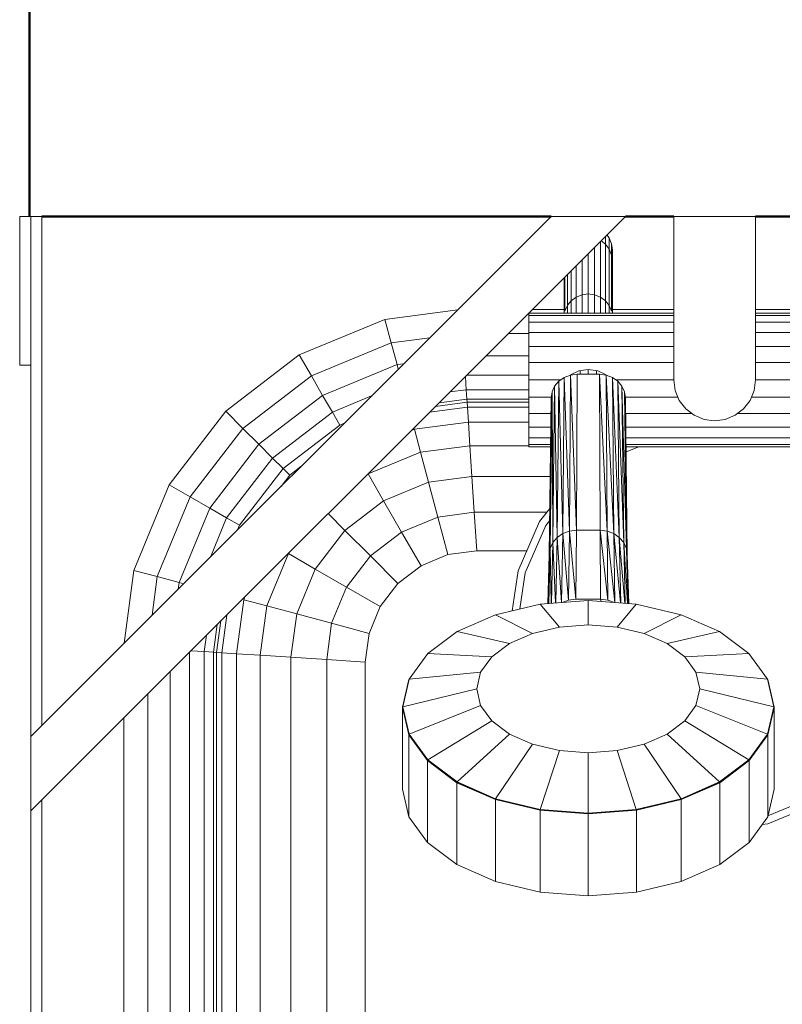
# Model space of a CAD drawing. Header units: millimetres. Extents: x -704 to 18014, y 1231 to 56345.
# Tile 25 of 60: x 9911 to 10117, y 41964 to 42229. Entities that reach past the tile are written whole.
import ezdxf

# ---------------------------------------------------------------- set-up
doc = ezdxf.new("R2010")
doc.units = ezdxf.units.MM
for name, color, linetype, lineweight in [('A-WALL-____-MCUT', 113, 'Continuous', 50), ('A-WALL-____-OTLN', 113, 'Continuous', 20), ('M-EQPM-____-OTLN', 50, 'Continuous', 20)]:
    doc.layers.add(name, color=color, linetype=linetype, lineweight=lineweight)

# ---------------------------------------------------------------- blocks, each defined once
blk = doc.blocks.new('Прямая форма - 83 new-609448-В_Этаж 03_Канализация')
at = {"layer": 'M-EQPM-____-OTLN', "color": 253}
for p, q in [((-403, 460), (-403, 500)), ((-403, 500), (-400, 500)), ((-400, 360), (-400, 500)), ((-400, 500), (-397, 500)), ((-240, 500), (-400, 340)), ((-260, 500), (-400, 360)), ((-397, 500), (-397, 363)), ((-260, 500), (-240, 500)), ((-227, 500), (-205, 500)), ((-227, 500), (-227, 456)), ((-205, 500), (-205, 456)), ((-246.75, 478.32), (-246.75, 493.25)), ((-246.57, 493.43), (-245.4, 492.53)), ((-245.4, 492.53), (-245.4, 494.6)), ((-244.97, 495.03), (-244.37, 494.25)), ((-244.37, 494.25), (-243.72, 492.68)), ((-244.37, 491.19), (-244.37, 494.25)), ((-248.32, 478.95), (-248.32, 491.68)), ((-245.4, 492.53), (-244.37, 491.19)), ((-245.4, 477.33), (-245.4, 492.53)), ((-244.37, 491.19), (-243.72, 489.63)), ((-244.37, 476.03), (-244.37, 491.19)), ((-243.72, 492.68), (-243.5, 491)), ((-243.72, 489.63), (-243.72, 492.68)), ((-243.5, 491), (-243.68, 489.63)), ((-243.5, 491), (-243.5, 487.95)), ((-243.5, 487.95), (-243.5, 491)), ((-251.68, 488.32), (-251.68, 478.95)), ((-250, 490), (-250, 479.16)), ((-243.72, 489.63), (-243.5, 487.95)), ((-243.72, 474.52), (-243.72, 489.63)), ((-243.5, 474), (-243.5, 487.95)), ((-254.6, 477.33), (-254.6, 485.4)), ((-253.25, 486.75), (-253.25, 478.32)), ((-256.5, 474), (-256.5, 483.5)), ((-256.28, 474.52), (-256.28, 483.72)), ((-255.63, 476.03), (-255.63, 484.37)), ((-255.57, 476.1), (-254.6, 477.33)), ((-254.6, 477.33), (-253.25, 478.32)), ((-254.6, 477.33), (-254.6, 474)), ((-253.25, 478.32), (-251.68, 478.95)), ((-253.25, 478.32), (-253.25, 474)), ((-251.68, 478.95), (-250, 479.16)), ((-251.68, 478.95), (-251.68, 474)), ((-250, 479.16), (-248.32, 478.95)), ((-250, 479.16), (-250, 474)), ((-248.32, 474), (-248.32, 478.95)), ((-248.32, 478.95), (-246.75, 478.32)), ((-246.75, 474), (-246.75, 478.32)), ((-246.75, 478.32), (-245.4, 477.33)), ((-245.4, 477.33), (-244.37, 476.03)), ((-245.4, 477.33), (-245.4, 474)), ((-304.73, 472.3), (-285.11, 474.89)), ((-265, 475), (-256.5, 475)), ((-256.28, 474.52), (-255.63, 476.03)), ((-255.63, 476.03), (-255.63, 474)), ((-244.37, 476.03), (-243.72, 474.52)), ((-244.37, 476.03), (-244.37, 474)), ((-243.5, 475), (-227, 475)), ((-205, 475), (-92.9, 475)), ((-327.78, 462.76), (-304.73, 472.3)), ((-303.04, 466), (-304.73, 472.3)), ((-266, 474), (-227, 474)), ((-266, 474), (-266, 473.39)), ((-266, 473.39), (-227, 473.39)), ((-266, 473.39), (-266, 471.59)), ((-205, 474), (-166, 474)), ((-205, 473.39), (-166, 473.39)), ((-266, 471.59), (-266, 468.73)), ((-227, 471.59), (-266, 471.59)), ((-166, 471.59), (-205, 471.59)), ((-303.04, 466), (-292.63, 467.37)), ((-271.47, 468.53), (-266, 468.53)), ((-266, 468.73), (-227, 468.73)), ((-266, 468.73), (-266, 465)), ((-205, 468.73), (-166, 468.73)), ((-324.52, 457.11), (-303.04, 466)), ((-301.47, 460.13), (-303.04, 466)), ((-227, 465), (-266, 465)), ((-266, 465), (-266, 460.66)), ((-205, 465), (-166, 465)), ((-347.57, 447.57), (-327.78, 462.76)), ((-324.52, 457.11), (-327.78, 462.76)), ((-277.5, 462.5), (-266, 462.5)), ((-400, 460), (-403, 460)), ((-321.48, 451.84), (-301.47, 460.13)), ((-301.47, 460.13), (-299.63, 460.37)), ((-301.13, 458.87), (-301.47, 460.13)), ((-227, 460.66), (-266, 460.66)), ((-266, 460.66), (-266, 456)), ((-252.59, 458.41), (-250, 458.81)), ((-250, 457.52), (-250, 458.81)), ((-250, 458.81), (-247.41, 458.41)), ((-205, 460.66), (-166, 460.66)), ((-342.96, 442.96), (-324.52, 457.11)), ((-321.48, 451.84), (-324.52, 457.11)), ((-282.84, 453.35), (-283.08, 456.92)), ((-282.68, 457.32), (-266, 457.32)), ((-257.95, 455.66), (-256.5, 456.67)), ((-256.5, 456.67), (-257.95, 455.66)), ((-256.82, 414.64), (-256.5, 456.67)), ((-256.5, 456.67), (-256.82, 414.64)), ((-256.5, 456.67), (-254.81, 457.3)), ((-254.81, 457.3), (-256.5, 456.67)), ((-255.05, 415.3), (-256.5, 456.67)), ((-256.5, 456.67), (-255.05, 415.3)), ((-255.05, 415.3), (-254.81, 457.3)), ((-254.81, 457.3), (-255.05, 415.3)), ((-254.81, 457.33), (-252.59, 458.41)), ((-254.81, 457.3), (-253, 457.52)), ((-253, 457.52), (-254.81, 457.3)), ((-253.15, 415.53), (-254.81, 457.3)), ((-254.81, 457.3), (-253.15, 415.53)), ((-253.15, 415.53), (-253, 457.52)), ((-253, 457.52), (-253.15, 415.53)), ((-253, 457.52), (-247, 457.52)), ((-253, 457.52), (-247, 457.52)), ((-252.2, 457.52), (-252.2, 458.47)), ((-247.8, 457.52), (-247.8, 458.47)), ((-247.41, 458.41), (-245.19, 457.33)), ((-246.85, 415.53), (-247, 457.52)), ((-247, 457.52), (-245.19, 457.3)), ((-246.85, 415.53), (-247, 457.52)), ((-244.95, 415.3), (-247, 457.52)), ((-245.19, 457.3), (-247, 457.52)), ((-247, 457.52), (-244.95, 415.3)), ((-245.19, 457.3), (-243.5, 456.67)), ((-244.95, 415.3), (-245.19, 457.3)), ((-243.17, 414.64), (-245.19, 457.3)), ((-245.19, 457.3), (-244.95, 415.3)), ((-243.5, 456.67), (-245.19, 457.3)), ((-245.19, 457.3), (-243.17, 414.64)), ((-243.5, 456.67), (-242.05, 455.66)), ((-243.17, 414.64), (-243.5, 456.67)), ((-241.65, 413.6), (-243.5, 456.67)), ((-243.5, 456.67), (-243.17, 414.64)), ((-242.05, 455.66), (-243.5, 456.67)), ((-243.5, 456.67), (-241.65, 413.6)), ((-266, 456), (-257.46, 456)), ((-266, 451.34), (-266, 456)), ((-259.76, 452.81), (-259.06, 454.34)), ((-259.06, 454.34), (-259.76, 452.81)), ((-259.52, 412.23), (-259.06, 454.34)), ((-259.06, 454.34), (-259.52, 412.23)), ((-257.95, 455.66), (-259.06, 454.34)), ((-257.95, 455.66), (-259.06, 454.34)), ((-258.35, 413.6), (-259.06, 454.34)), ((-259.06, 454.34), (-258.35, 413.6)), ((-258.35, 413.6), (-257.95, 455.66)), ((-257.95, 455.66), (-258.35, 413.6)), ((-256.82, 414.64), (-257.95, 455.66)), ((-257.95, 455.66), (-256.82, 414.64)), ((-227, 456), (-242.54, 456)), ((-242.05, 455.66), (-240.94, 454.34)), ((-241.65, 413.6), (-242.05, 455.66)), ((-240.48, 412.23), (-242.05, 455.66)), ((-242.05, 455.66), (-241.65, 413.6)), ((-240.94, 454.34), (-242.05, 455.66)), ((-242.05, 455.66), (-240.48, 412.23)), ((-240.94, 454.34), (-240.24, 452.81)), ((-240.48, 412.23), (-240.94, 454.34)), ((-239.75, 410.64), (-240.94, 454.34)), ((-240.94, 454.34), (-240.48, 412.23)), ((-240.24, 452.81), (-240.94, 454.34)), ((-240.94, 454.34), (-239.75, 410.64)), ((-227, 456), (-226.63, 453.15)), ((-205.37, 453.15), (-205, 456)), ((-205, 456), (-166, 456)), ((-338.66, 438.66), (-321.48, 451.84)), ((-318.87, 447.32), (-321.48, 451.84)), ((-318.87, 447.32), (-308.31, 451.69)), ((-282.68, 450.85), (-290.13, 449.87)), ((-287.23, 452.77), (-282.84, 453.35)), ((-282.84, 453.35), (-266, 453.35)), ((-282.84, 453.35), (-282.68, 450.85)), ((-266, 450.85), (-282.68, 450.85)), ((-282.68, 450.85), (-282.62, 450)), ((-266, 447), (-266, 451.34)), ((-266, 451.34), (-259.98, 451.34)), ((-260.5, 408.93), (-260, 451.17)), ((-260, 451.17), (-260.5, 408.93)), ((-259.76, 452.81), (-260.25, 410.64)), ((-260.25, 410.64), (-259.76, 452.81)), ((-260.25, 410.64), (-260, 451.17)), ((-260, 451.17), (-260.25, 410.64)), ((-259.76, 452.81), (-260, 451.17)), ((-259.76, 452.81), (-260, 451.17)), ((-259.52, 412.23), (-259.76, 452.81)), ((-259.76, 452.81), (-259.52, 412.23)), ((-240, 451.17), (-240.24, 452.81)), ((-239.75, 410.64), (-240.24, 452.81)), ((-239.5, 408.93), (-240.24, 452.81)), ((-240.24, 452.81), (-239.75, 410.64)), ((-240, 451.17), (-240.24, 452.81)), ((-240.24, 452.81), (-239.5, 408.93)), ((-240.02, 451.34), (-225.87, 451.34)), ((-239.5, 408.93), (-240, 451.17)), ((-240, 451.17), (-239.5, 408.93)), ((-226.63, 453.15), (-225.53, 450.5)), ((-206.47, 450.5), (-205.37, 453.15)), ((-166, 451.34), (-206.13, 451.34)), ((-292.7, 447.3), (-282.53, 448.64)), ((-282.62, 450), (-291.12, 448.88)), ((-282.62, 450), (-282.53, 448.64)), ((-266, 450), (-282.62, 450)), ((-282.53, 448.64), (-266, 448.64)), ((-282.53, 448.64), (-282.27, 444.64)), ((-225.53, 450.5), (-223.78, 448.22)), ((-223.78, 448.22), (-221.5, 446.47)), ((-210.5, 446.47), (-208.22, 448.22)), ((-208.22, 448.22), (-206.47, 450.5)), ((-362.76, 427.78), (-347.57, 447.57)), ((-342.96, 442.96), (-347.57, 447.57)), ((-334.96, 434.96), (-318.87, 447.32)), ((-316.86, 443.85), (-318.87, 447.32)), ((-266, 443.27), (-266, 447)), ((-266, 447), (-260.03, 447)), ((-239.95, 447), (-222.19, 447)), ((-221.5, 446.47), (-218.85, 445.37)), ((-213.15, 445.37), (-210.5, 446.47)), ((-166, 447), (-209.81, 447)), ((-357.11, 424.52), (-342.96, 442.96)), ((-338.66, 438.66), (-342.96, 442.96)), ((-332.13, 432.13), (-316.86, 443.85)), ((-316.86, 443.85), (-315.65, 444.35)), ((-296.81, 442.73), (-282.27, 444.64)), ((-282.27, 444.64), (-266, 444.64)), ((-282.27, 444.64), (-281.85, 438.28)), ((-266, 440.41), (-266, 443.27)), ((-260.05, 443.27), (-266, 443.27)), ((-166, 443.27), (-239.91, 443.27)), ((-218.85, 445.37), (-216, 445)), ((-216, 445), (-213.15, 445.37)), ((-296.81, 442.73), (-297.6, 442.4)), ((-296.81, 442.73), (-295.15, 436.53)), ((-266, 438.61), (-266, 440.41)), ((-260.07, 440.41), (-266, 440.41)), ((-166, 440.41), (-239.87, 440.41)), ((-351.84, 421.48), (-338.66, 438.66)), ((-334.96, 434.96), (-338.66, 438.66)), ((-281.85, 438.28), (-295.15, 436.53)), ((-266, 438.28), (-281.85, 438.28)), ((-281.85, 438.28), (-281.31, 430)), ((-266, 438), (-266, 438.61)), ((-260.08, 438.61), (-266, 438.61)), ((-260.08, 438), (-266, 438)), ((-166, 438.61), (-239.85, 438.61)), ((-166, 438), (-239.84, 438)), ((-236.39, 438), (-239.83, 436.67)), ((-347.32, 418.87), (-334.96, 434.96)), ((-332.13, 432.13), (-334.96, 434.96)), ((-295.15, 436.53), (-309.26, 430.69)), ((-295.15, 436.53), (-292.99, 428.46)), ((-330.35, 430.35), (-327.35, 432.65)), ((-343.85, 416.86), (-332.13, 432.13)), ((-332.65, 427.35), (-330.35, 430.35)), ((-330.35, 430.35), (-332.13, 432.13)), ((-309.26, 430.69), (-305.09, 423.45)), ((-281.31, 430), (-292.99, 428.46)), ((-260.25, 430), (-281.31, 430)), ((-281.31, 430), (-280.68, 420.35)), ((-372.3, 404.73), (-362.76, 427.78)), ((-357.11, 424.52), (-362.76, 427.78)), ((-292.99, 428.46), (-305.09, 423.45)), ((-292.99, 428.46), (-290.47, 419.06)), ((-366, 403.04), (-357.11, 424.52)), ((-351.84, 421.48), (-357.11, 424.52)), ((-305.09, 423.45), (-315.48, 415.48)), ((-305.09, 423.45), (-300.22, 415.02)), ((-360.13, 401.47), (-351.84, 421.48)), ((-347.32, 418.87), (-351.84, 421.48)), ((-320, 420), (-315.48, 415.48)), ((-290.47, 419.06), (-300.22, 415.02)), ((-280.68, 420.35), (-290.47, 419.06)), ((-290.47, 419.06), (-287.76, 408.98)), ((-261.17, 420.35), (-280.68, 420.35)), ((-280.68, 420.35), (-280, 410)), ((-263.16, 417.86), (-260.35, 421.38)), ((-351.69, 408.31), (-347.32, 418.87)), ((-343.85, 416.86), (-347.32, 418.87)), ((-344.35, 415.65), (-343.85, 416.86)), ((-268.91, 404.58), (-263.16, 417.86)), ((-261.45, 416.83), (-266.99, 404.03)), ((-260.39, 418.15), (-261.45, 416.83)), ((-315.48, 415.48), (-323.45, 405.09)), ((-315.48, 415.48), (-308.6, 408.6)), ((-300.22, 415.02), (-308.6, 408.6)), ((-300.22, 415.02), (-295, 405.98)), ((-258.35, 413.6), (-259.52, 412.23)), ((-259.52, 412.23), (-258.35, 413.6)), ((-258.74, 395.96), (-258.35, 413.6)), ((-258.35, 413.6), (-258.74, 395.96)), ((-256.82, 414.64), (-258.35, 413.6)), ((-258.35, 413.6), (-256.82, 414.64)), ((-257.17, 396.07), (-258.35, 413.6)), ((-258.35, 413.6), (-257.17, 396.07)), ((-257.17, 396.07), (-256.82, 414.64)), ((-256.82, 414.64), (-257.17, 396.07)), ((-255.05, 415.3), (-256.82, 414.64)), ((-256.82, 414.64), (-255.05, 415.3)), ((-255.3, 396.71), (-256.82, 414.64)), ((-256.82, 414.64), (-255.3, 396.71)), ((-255.3, 396.71), (-255.05, 415.3)), ((-255.05, 415.3), (-255.3, 396.71)), ((-253.15, 415.53), (-255.05, 415.3)), ((-255.05, 415.3), (-253.15, 415.53)), ((-253.31, 396.94), (-255.05, 415.3)), ((-255.05, 415.3), (-253.31, 396.94)), ((-253.31, 396.94), (-253.15, 415.53)), ((-253.15, 415.53), (-253.31, 396.94)), ((-253.15, 415.53), (-246.85, 415.53)), ((-253.15, 415.53), (-246.85, 415.53)), ((-246.69, 396.94), (-246.85, 415.53)), ((-246.69, 396.94), (-246.85, 415.53)), ((-244.7, 396.71), (-246.85, 415.53)), ((-244.95, 415.3), (-246.85, 415.53)), ((-246.85, 415.53), (-244.7, 396.71)), ((-246.85, 415.53), (-244.95, 415.3)), ((-244.7, 396.71), (-244.95, 415.3)), ((-242.84, 396.08), (-244.95, 415.3)), ((-243.17, 414.64), (-244.95, 415.3)), ((-244.95, 415.3), (-242.84, 396.08)), ((-244.95, 415.3), (-244.7, 396.71)), ((-244.95, 415.3), (-243.17, 414.64)), ((-242.83, 396.07), (-243.17, 414.64)), ((-241.33, 395.96), (-243.17, 414.64)), ((-241.65, 413.6), (-243.17, 414.64)), ((-243.17, 414.64), (-241.33, 395.96)), ((-243.17, 414.64), (-242.83, 396.07)), ((-243.17, 414.64), (-241.65, 413.6)), ((-241.26, 395.96), (-241.65, 413.6)), ((-240.2, 395.88), (-241.65, 413.6)), ((-240.48, 412.23), (-241.65, 413.6)), ((-241.65, 413.6), (-240.2, 395.88)), ((-241.65, 413.6), (-241.26, 395.96)), ((-241.65, 413.6), (-240.48, 412.23)), ((-259.52, 412.23), (-260.25, 410.64)), ((-260.25, 410.64), (-259.52, 412.23)), ((-259.93, 395.87), (-259.52, 412.23)), ((-259.52, 412.23), (-259.93, 395.87)), ((-258.81, 395.95), (-259.52, 412.23)), ((-259.52, 412.23), (-258.81, 395.95)), ((-240.07, 395.87), (-240.48, 412.23)), ((-239.48, 395.82), (-240.48, 412.23)), ((-239.75, 410.64), (-240.48, 412.23)), ((-240.48, 412.23), (-239.48, 395.82)), ((-240.48, 412.23), (-240.07, 395.87)), ((-240.48, 412.23), (-239.75, 410.64)), ((-330.69, 409.26), (-336.53, 395.15)), ((-330.69, 409.26), (-323.45, 405.09)), ((-308.6, 408.6), (-315.02, 400.22)), ((-308.6, 408.6), (-301.21, 401.21)), ((-287.76, 408.98), (-295, 405.98)), ((-287.76, 408.98), (-295, 405.98)), ((-280, 410), (-287.76, 408.98)), ((-280, 410), (-287.76, 408.98)), ((-266.56, 410), (-280, 410)), ((-266.56, 410), (-280, 410)), ((-260.87, 395.8), (-260.5, 408.93)), ((-260.5, 408.93), (-260.87, 395.8)), ((-260.7, 395.81), (-260.5, 408.93)), ((-260.5, 408.93), (-260.7, 395.81)), ((-260.25, 410.64), (-260.66, 395.81)), ((-260.66, 395.81), (-260.25, 410.64)), ((-260.25, 410.64), (-260.5, 408.93)), ((-260.5, 408.93), (-260.25, 410.64)), ((-260.03, 395.86), (-260.25, 410.64)), ((-260.25, 410.64), (-260.03, 395.86)), ((-239.34, 395.81), (-239.75, 410.64)), ((-239.19, 395.8), (-239.75, 410.64)), ((-239.5, 408.93), (-239.75, 410.64)), ((-239.75, 410.64), (-239.19, 395.8)), ((-239.75, 410.64), (-239.34, 395.81)), ((-239.75, 410.64), (-239.5, 408.93)), ((-239.13, 395.8), (-239.5, 408.93)), ((-239.5, 408.93), (-239.13, 395.8)), ((-295, 405.98), (-301.21, 401.21)), ((-295, 405.98), (-301.21, 401.21)), ((-374.89, 385.11), (-372.3, 404.73)), ((-366, 403.04), (-372.3, 404.73)), ((-367.37, 392.63), (-366, 403.04)), ((-360.13, 401.47), (-366, 403.04)), ((-323.45, 405.09), (-328.46, 392.99)), ((-323.45, 405.09), (-315.02, 400.22)), ((-270.47, 393.85), (-268.91, 404.58)), ((-266.99, 404.03), (-268.4, 394.34)), ((-360.37, 399.63), (-360.13, 401.47)), ((-358.87, 401.13), (-360.13, 401.47)), ((-301.21, 401.21), (-305.98, 395)), ((-301.21, 401.21), (-305.98, 395)), ((-315.02, 400.22), (-319.06, 390.47)), ((-315.02, 400.22), (-305.98, 395)), ((-342.73, 396.81), (-344.64, 382.27)), ((-342.4, 397.6), (-342.73, 396.81)), ((-342.73, 396.81), (-336.53, 395.15)), ((-336.53, 395.15), (-338.28, 381.85)), ((-336.53, 395.15), (-328.46, 392.99)), ((-262.92, 395.64), (-274.95, 392.78)), ((-262.92, 395.64), (-274.95, 392.78)), ((-250, 396.62), (-262.92, 395.64)), ((-250, 396.62), (-262.92, 395.64)), ((-257.76, 389.45), (-262.92, 395.64)), ((-257.76, 389.45), (-262.92, 395.64)), ((-255.3, 396.71), (-257.04, 396.08)), ((-257.04, 396.08), (-255.3, 396.71)), ((-253.31, 396.94), (-255.3, 396.71)), ((-255.3, 396.71), (-253.31, 396.94)), ((-246.69, 396.94), (-253.31, 396.94)), ((-253.31, 396.94), (-246.69, 396.94)), ((-237.08, 395.64), (-250, 396.62)), ((-250, 390.03), (-250, 396.62)), ((-237.08, 395.64), (-250, 396.62)), ((-250, 390.03), (-250, 396.62)), ((-244.7, 396.71), (-246.69, 396.94)), ((-246.69, 396.94), (-246.55, 396.36)), ((-246.55, 396.36), (-246.69, 396.94)), ((-246.69, 396.94), (-244.7, 396.71)), ((-242.96, 396.08), (-244.7, 396.71)), ((-244.7, 396.71), (-242.96, 396.08)), ((-242.24, 389.45), (-237.08, 395.64)), ((-242.24, 389.45), (-237.08, 395.64)), ((-225.05, 392.78), (-237.08, 395.64)), ((-225.05, 392.78), (-237.08, 395.64)), ((-348.64, 382.53), (-347.3, 392.7)), ((-328.46, 392.99), (-330, 381.31)), ((-328.46, 392.99), (-319.06, 390.47)), ((-305.98, 395), (-308.98, 387.76)), ((-305.98, 395), (-308.98, 387.76)), ((-274.95, 392.78), (-285.28, 388.23)), ((-274.95, 392.78), (-285.28, 388.23)), ((-265, 387.73), (-274.95, 392.78)), ((-265, 387.73), (-274.95, 392.78)), ((-235, 387.73), (-225.05, 392.78)), ((-235, 387.73), (-225.05, 392.78)), ((-214.72, 388.23), (-225.05, 392.78)), ((-214.72, 388.23), (-225.05, 392.78)), ((-350.85, 382.68), (-349.87, 390.13)), ((-348.88, 391.12), (-350, 382.62)), ((-319.06, 390.47), (-320.35, 380.68)), ((-319.06, 390.47), (-308.98, 387.76)), ((-250, 390.03), (-257.76, 389.45)), ((-250, 390.03), (-257.76, 389.45)), ((-242.24, 389.45), (-250, 390.03)), ((-242.24, 389.45), (-250, 390.03)), ((-353.35, 382.84), (-352.77, 387.23)), ((-308.98, 387.76), (-310, 380)), ((-308.98, 387.76), (-310, 380)), ((-285.28, 388.23), (-293.21, 382.31)), ((-285.28, 388.23), (-293.21, 382.31)), ((-271.21, 384.99), (-285.28, 388.23)), ((-271.21, 384.99), (-285.28, 388.23)), ((-271.21, 384.99), (-265, 387.73)), ((-265, 387.73), (-271.21, 384.99)), ((-257.76, 389.45), (-265, 387.73)), ((-265, 387.73), (-257.76, 389.45)), ((-235, 387.73), (-242.24, 389.45)), ((-235, 387.73), (-242.24, 389.45)), ((-228.79, 384.99), (-235, 387.73)), ((-228.79, 384.99), (-235, 387.73)), ((-228.79, 384.99), (-214.72, 388.23)), ((-228.79, 384.99), (-214.72, 388.23)), ((-206.79, 382.31), (-214.72, 388.23)), ((-206.79, 382.31), (-214.72, 388.23)), ((-275.98, 381.43), (-271.21, 384.99)), ((-271.21, 384.99), (-275.98, 381.43)), ((-224.02, 381.43), (-228.79, 384.99)), ((-224.02, 381.43), (-228.79, 384.99)), ((-357.32, -383.1), (-357.32, 382.68)), ((-353.35, 382.84), (-356.92, 383.08)), ((-353.35, -382.84), (-353.35, 382.84)), ((-350.85, 382.68), (-353.35, 382.84)), ((-350, 382.62), (-350.85, 382.68)), ((-350.85, 382.68), (-350.85, -382.68)), ((-348.64, 382.53), (-350, 382.62)), ((-350, 382.62), (-350, -382.62)), ((-348.64, -382.53), (-348.64, 382.53)), ((-344.64, 382.27), (-348.64, 382.53)), ((-344.64, 382.27), (-338.28, 381.85)), ((-344.64, 382.27), (-344.64, -382.27)), ((-338.28, 381.85), (-330, 381.31)), ((-338.28, 381.85), (-338.28, -381.85)), ((-293.21, 382.31), (-298.2, 375.4)), ((-293.21, 382.31), (-298.2, 375.4)), ((-275.98, 381.43), (-293.21, 382.31)), ((-275.98, 381.43), (-293.21, 382.31)), ((-224.02, 381.43), (-206.79, 382.31)), ((-224.02, 381.43), (-206.79, 382.31)), ((-201.8, 375.4), (-206.79, 382.31)), ((-201.8, 375.4), (-206.79, 382.31)), ((-330, 381.31), (-320.35, 380.68)), ((-330, 381.31), (-330, -381.31)), ((-320.35, 380.68), (-310, 380)), ((-320.35, 380.68), (-320.35, -380.68)), ((-310, 0), (-310, 380)), ((-310, 380), (-310, -380)), ((-278.98, 377.28), (-275.98, 381.43)), ((-275.98, 381.43), (-278.98, 377.28)), ((-221.02, 377.28), (-224.02, 381.43)), ((-221.02, 377.28), (-224.02, 381.43)), ((-362.5, -383.44), (-362.5, 377.5)), ((-278.98, 377.28), (-298.2, 375.4)), ((-278.98, 377.28), (-298.2, 375.4)), ((-280, 372.83), (-278.98, 377.28)), ((-278.98, 377.28), (-280, 372.83)), ((-220, 372.83), (-221.02, 377.28)), ((-220, 372.83), (-221.02, 377.28)), ((-221.02, 377.28), (-201.8, 375.4)), ((-221.02, 377.28), (-201.8, 375.4)), ((-298.3, 375.34), (-300, 367.91)), ((-298.3, 375.34), (-300, 367.91)), ((-298.3, 375.25), (-300, 367.83)), ((-298.3, 375.25), (-300, 367.83)), ((-298.2, 375.4), (-299.9, 367.99)), ((-298.2, 375.4), (-299.9, 367.99)), ((-298.3, 375.34), (-298.3, 375.25)), ((-298.3, 375.34), (-298.3, 375.25)), ((-200.1, 367.99), (-201.8, 375.4)), ((-200.1, 367.99), (-201.8, 375.4)), ((-201.7, 375.34), (-201.7, 375.25)), ((-200, 367.91), (-201.7, 375.34)), ((-200, 367.91), (-201.7, 375.34)), ((-201.7, 375.34), (-201.7, 375.25)), ((-200, 367.83), (-201.7, 375.25)), ((-200, 367.83), (-201.7, 375.25)), ((-368.53, -383.84), (-368.53, 371.47)), ((-280, 372.83), (-299.9, 367.99)), ((-280, 372.83), (-299.9, 367.99)), ((-278.98, 368.37), (-280, 372.83)), ((-280, 372.83), (-278.98, 368.37)), ((-220, 372.83), (-221.02, 368.37)), ((-221.02, 368.37), (-220, 372.83)), ((-220, 372.83), (-200.1, 367.99)), ((-220, 372.83), (-200.1, 367.99)), ((-299.9, 367.99), (-300, 367.91)), ((-299.9, 367.99), (-300, 367.91)), ((-300, 367.91), (-300, 367.83)), ((-300, 367.91), (-298.3, 360.49)), ((-300, 367.91), (-300, 367.83)), ((-300, 367.91), (-298.3, 360.49)), ((-300, 367.83), (-300, 345.8)), ((-300, 367.83), (-300, 345.8)), ((-300, 367.83), (-298.3, 360.41)), ((-300, 367.83), (-298.3, 360.41)), ((-299.9, 367.99), (-298.2, 360.59)), ((-299.9, 367.99), (-298.2, 360.59)), ((-278.98, 368.37), (-298.2, 360.59)), ((-278.98, 368.37), (-298.2, 360.59)), ((-275.98, 364.22), (-278.98, 368.37)), ((-278.98, 368.37), (-275.98, 364.22)), ((-221.02, 368.37), (-224.02, 364.22)), ((-224.02, 364.22), (-221.02, 368.37)), ((-221.02, 368.37), (-201.8, 360.59)), ((-221.02, 368.37), (-201.8, 360.59)), ((-201.8, 360.59), (-200.1, 367.99)), ((-201.8, 360.59), (-200.1, 367.99)), ((-201.7, 360.49), (-200, 367.91)), ((-201.7, 360.49), (-200, 367.91)), ((-201.7, 360.41), (-200, 367.83)), ((-201.7, 360.41), (-200, 367.83)), ((-200.1, 367.99), (-200, 367.91)), ((-200.1, 367.99), (-200, 367.91)), ((-200, 367.91), (-200, 367.83)), ((-200, 367.91), (-200, 367.83)), ((-200, 367.83), (-200, 345.8)), ((-200, 367.83), (-200, 345.8)), ((-375, -384.26), (-375, 365)), ((-275.98, 364.22), (-293.21, 353.68)), ((-275.98, 364.22), (-293.21, 353.68)), ((-275.98, 364.22), (-271.21, 360.66)), ((-275.98, 364.22), (-271.21, 360.66)), ((-224.02, 364.22), (-228.79, 360.66)), ((-228.79, 360.66), (-224.02, 364.22)), ((-224.02, 364.22), (-206.79, 353.68)), ((-224.02, 364.22), (-206.79, 353.68)), ((-298.3, 361.01), (-298.3, 360.41)), ((-298.3, 361.01), (-298.3, 360.41)), ((-298.2, 360.59), (-298.3, 360.49)), ((-298.2, 360.59), (-298.3, 360.49)), ((-298.2, 360.59), (-293.21, 353.68)), ((-298.2, 360.59), (-293.21, 353.68)), ((-271.21, 360.66), (-285.28, 347.76)), ((-271.21, 360.66), (-285.28, 347.76)), ((-271.21, 360.66), (-265, 357.93)), ((-271.21, 360.66), (-265, 357.93)), ((-228.79, 360.66), (-235, 357.93)), ((-235, 357.93), (-228.79, 360.66)), ((-228.79, 360.66), (-214.72, 347.76)), ((-228.79, 360.66), (-214.72, 347.76)), ((-206.79, 353.68), (-201.8, 360.59)), ((-206.79, 353.68), (-201.8, 360.59)), ((-201.8, 360.59), (-201.7, 360.49)), ((-201.8, 360.59), (-201.7, 360.49)), ((-201.7, 361.01), (-201.7, 360.41)), ((-201.7, 361.01), (-201.7, 360.41)), ((-400, 360), (-400, 340)), ((-298.3, 360.49), (-293.3, 353.57)), ((-298.3, 360.49), (-298.3, 360.41)), ((-298.3, 360.49), (-293.3, 353.57)), ((-298.3, 360.49), (-298.3, 360.41)), ((-298.3, 360.41), (-298.3, 338.37)), ((-298.3, 360.41), (-293.3, 353.49)), ((-298.3, 360.41), (-298.3, 338.37)), ((-298.3, 360.41), (-293.3, 353.49)), ((-265, 357.93), (-274.95, 343.21)), ((-265, 357.93), (-274.95, 343.21)), ((-265, 357.93), (-257.76, 356.21)), ((-265, 357.93), (-257.76, 356.21)), ((-235, 357.93), (-242.24, 356.21)), ((-242.24, 356.21), (-235, 357.93)), ((-235, 357.93), (-225.05, 343.21)), ((-235, 357.93), (-225.05, 343.21)), ((-206.7, 353.57), (-201.7, 360.49)), ((-206.7, 353.57), (-201.7, 360.49)), ((-206.7, 353.49), (-201.7, 360.41)), ((-206.7, 353.49), (-201.7, 360.41)), ((-201.7, 360.49), (-201.7, 360.41)), ((-201.7, 360.49), (-201.7, 360.41)), ((-201.7, 360.41), (-201.7, 338.37)), ((-201.7, 360.41), (-201.7, 338.37)), ((-257.76, 356.21), (-262.92, 340.35)), ((-257.76, 356.21), (-262.92, 340.35)), ((-257.76, 356.21), (-250, 355.62)), ((-257.76, 356.21), (-250, 355.62)), ((-250, 355.62), (-242.24, 356.21)), ((-250, 355.62), (-242.24, 356.21)), ((-250, 355.62), (-250, 339.37)), ((-250, 355.62), (-250, 339.37)), ((-242.24, 356.21), (-237.08, 340.35)), ((-242.24, 356.21), (-237.08, 340.35)), ((-293.21, 353.68), (-293.3, 353.57)), ((-293.21, 353.68), (-293.3, 353.57)), ((-293.3, 353.57), (-285.36, 347.63)), ((-293.3, 353.57), (-293.3, 353.49)), ((-293.3, 353.57), (-285.36, 347.63)), ((-293.3, 353.57), (-293.3, 353.49)), ((-293.3, 353.49), (-293.3, 331.46)), ((-293.3, 353.49), (-285.36, 347.55)), ((-293.3, 353.49), (-293.3, 331.46)), ((-293.3, 353.49), (-285.36, 347.55)), ((-293.21, 353.68), (-285.28, 347.76)), ((-293.21, 353.68), (-285.28, 347.76)), ((-214.72, 347.76), (-206.79, 353.68)), ((-214.72, 347.76), (-206.79, 353.68)), ((-214.64, 347.63), (-206.7, 353.57)), ((-214.64, 347.63), (-206.7, 353.57)), ((-214.64, 347.55), (-206.7, 353.49)), ((-214.64, 347.55), (-206.7, 353.49)), ((-206.79, 353.68), (-206.7, 353.57)), ((-206.79, 353.68), (-206.7, 353.57)), ((-206.7, 353.57), (-206.7, 353.49)), ((-206.7, 353.57), (-206.7, 353.49)), ((-206.7, 353.49), (-206.7, 331.46)), ((-206.7, 353.49), (-206.7, 331.46)), ((-285.28, 347.76), (-285.36, 347.63)), ((-285.28, 347.76), (-285.36, 347.63)), ((-285.36, 347.63), (-275, 343.08)), ((-285.36, 347.63), (-285.36, 347.55)), ((-285.36, 347.63), (-275, 343.08)), ((-285.36, 347.63), (-285.36, 347.55)), ((-285.36, 347.55), (-285.36, 325.52)), ((-285.36, 347.55), (-275, 342.99)), ((-285.36, 347.55), (-285.36, 325.52)), ((-285.36, 347.55), (-275, 342.99)), ((-285.28, 347.76), (-274.95, 343.21)), ((-285.28, 347.76), (-274.95, 343.21)), ((-225.05, 343.21), (-214.72, 347.76)), ((-225.05, 343.21), (-214.72, 347.76)), ((-225, 343.08), (-214.64, 347.63)), ((-225, 343.08), (-214.64, 347.63)), ((-225, 342.99), (-214.64, 347.55)), ((-225, 342.99), (-214.64, 347.55)), ((-214.72, 347.76), (-214.64, 347.63)), ((-214.72, 347.76), (-214.64, 347.63)), ((-214.64, 347.63), (-214.64, 347.55)), ((-214.64, 347.63), (-214.64, 347.55)), ((-214.64, 347.55), (-214.64, 325.52)), ((-214.64, 347.55), (-214.64, 325.52)), ((-298.3, 338.37), (-300, 345.8)), ((-300, 345.8), (-298.3, 338.37)), ((-200, 345.8), (-201.7, 338.37)), ((-201.7, 338.37), (-200, 345.8)), ((-397, 342.79), (-397, -497)), ((-274.95, 343.21), (-275, 343.08)), ((-274.95, 343.21), (-275, 343.08)), ((-275, 343.08), (-262.94, 340.21)), ((-275, 343.08), (-275, 342.99)), ((-275, 343.08), (-262.94, 340.21)), ((-275, 343.08), (-275, 342.99)), ((-275, 342.99), (-275, 320.96)), ((-275, 342.99), (-262.94, 340.13)), ((-275, 342.99), (-275, 320.96)), ((-275, 342.99), (-262.94, 340.13)), ((-274.95, 343.21), (-262.92, 340.35)), ((-274.95, 343.21), (-262.92, 340.35)), ((-237.08, 340.35), (-225.05, 343.21)), ((-237.08, 340.35), (-225.05, 343.21)), ((-237.06, 340.21), (-225, 343.08)), ((-237.06, 340.21), (-225, 343.08)), ((-237.06, 340.13), (-225, 342.99)), ((-237.06, 340.13), (-225, 342.99)), ((-225.05, 343.21), (-225, 343.08)), ((-225.05, 343.21), (-225, 343.08)), ((-225, 343.08), (-225, 342.99)), ((-225, 343.08), (-225, 342.99)), ((-225, 342.99), (-225, 320.96)), ((-225, 342.99), (-225, 320.96)), ((-201.65, 338.61), (-189.31, 343.77)), ((-188.3, 342.04), (-201.65, 336.46)), ((-400, -497), (-400, 340)), ((-262.92, 340.35), (-262.94, 340.21)), ((-262.92, 340.35), (-262.94, 340.21)), ((-262.94, 340.21), (-250, 339.23)), ((-262.94, 340.21), (-262.94, 340.13)), ((-262.94, 340.21), (-250, 339.23)), ((-262.94, 340.21), (-262.94, 340.13)), ((-262.94, 340.13), (-262.94, 318.09)), ((-262.94, 340.13), (-250, 339.15)), ((-262.94, 340.13), (-262.94, 318.09)), ((-262.94, 340.13), (-250, 339.15)), ((-262.92, 340.35), (-250, 339.37)), ((-262.92, 340.35), (-250, 339.37)), ((-250, 339.37), (-237.08, 340.35)), ((-250, 339.37), (-237.08, 340.35)), ((-250, 339.23), (-237.06, 340.21)), ((-250, 339.23), (-237.06, 340.21)), ((-250, 339.15), (-237.06, 340.13)), ((-250, 339.15), (-237.06, 340.13)), ((-250, 339.37), (-250, 339.23)), ((-250, 339.37), (-250, 339.23)), ((-237.08, 340.35), (-237.06, 340.21)), ((-237.08, 340.35), (-237.06, 340.21)), ((-237.06, 340.21), (-237.06, 340.13)), ((-237.06, 340.21), (-237.06, 340.13)), ((-237.06, 340.13), (-237.06, 318.09)), ((-237.06, 340.13), (-237.06, 318.09)), ((-293.3, 331.46), (-298.3, 338.37)), ((-298.3, 338.37), (-293.3, 331.46)), ((-250, 339.23), (-250, 339.15)), ((-250, 339.23), (-250, 339.15)), ((-250, 339.15), (-250, 317.12)), ((-250, 339.15), (-250, 317.12)), ((-201.7, 338.37), (-206.7, 331.46)), ((-206.7, 331.46), (-201.7, 338.37)), ((-201.65, 336.46), (-203.23, 336.25)), ((-285.36, 325.52), (-293.3, 331.46)), ((-293.3, 331.46), (-285.36, 325.52)), ((-206.7, 331.46), (-214.64, 325.52)), ((-214.64, 325.52), (-206.7, 331.46)), ((-275, 320.96), (-285.36, 325.52)), ((-285.36, 325.52), (-275, 320.96)), ((-214.64, 325.52), (-225, 320.96)), ((-225, 320.96), (-214.64, 325.52)), ((-262.94, 318.09), (-275, 320.96)), ((-275, 320.96), (-262.94, 318.09)), ((-225, 320.96), (-237.06, 318.09)), ((-237.06, 318.09), (-225, 320.96)), ((-250, 317.12), (-262.94, 318.09)), ((-262.94, 318.09), (-250, 317.12)), ((-237.06, 318.09), (-250, 317.12)), ((-250, 317.12), (-237.06, 318.09))]:
    blk.add_line(p, q, dxfattribs=at)
blk = doc.blocks.new('Прямая форма - FU - 054-612023-В_Этаж 03_Канализация')
blk.add_blockref('Прямая форма - 83 new-609448-В_Этаж 03_Канализация', (0, 0))
blk = doc.blocks.new('Прямая форма - 83 new-612800-В_Этаж 03_Канализация')
at = {"layer": 'A-WALL-____-MCUT', "color": 9}
for p, q in [((705, 100), (100, 100)), ((740, 100), (727, 100)), ((897, 100), (760, 100)), ((900.33, 0), (900.33, 100))]:
    blk.add_line(p, q, dxfattribs=at)
blk = doc.blocks.new('Прямая форма - SW - 005-612801-В_Этаж 03_Канализация')
blk.add_blockref('Прямая форма - 83 new-612800-В_Этаж 03_Канализация', (0, 0))
blk = doc.blocks.new('83 new_ifc_RVT-1-В_Этаж 03_Канализация')
at = {"layer": 'A-WALL-____-OTLN', "color": 253, "lineweight": 20, "rotation": 180}
blk.add_blockref('Прямая форма - SW - 005-612801-В_Этаж 03_Канализация', (24510.28, 42275.83), dxfattribs=at)
at = {"layer": 'M-EQPM-____-OTLN', "color": 253, "lineweight": 20}
blk.add_blockref('Прямая форма - FU - 054-612023-В_Этаж 03_Канализация', (24010.28, 41675.83), dxfattribs=at)

msp = doc.modelspace()

# ---------------------------------------------------------------- block references
at = {"lineweight": 9}
msp.add_blockref('83 new_ifc_RVT-1-В_Этаж 03_Канализация', (-13695.8693, 0), dxfattribs=at)

doc.saveas('drawing.dxf')
